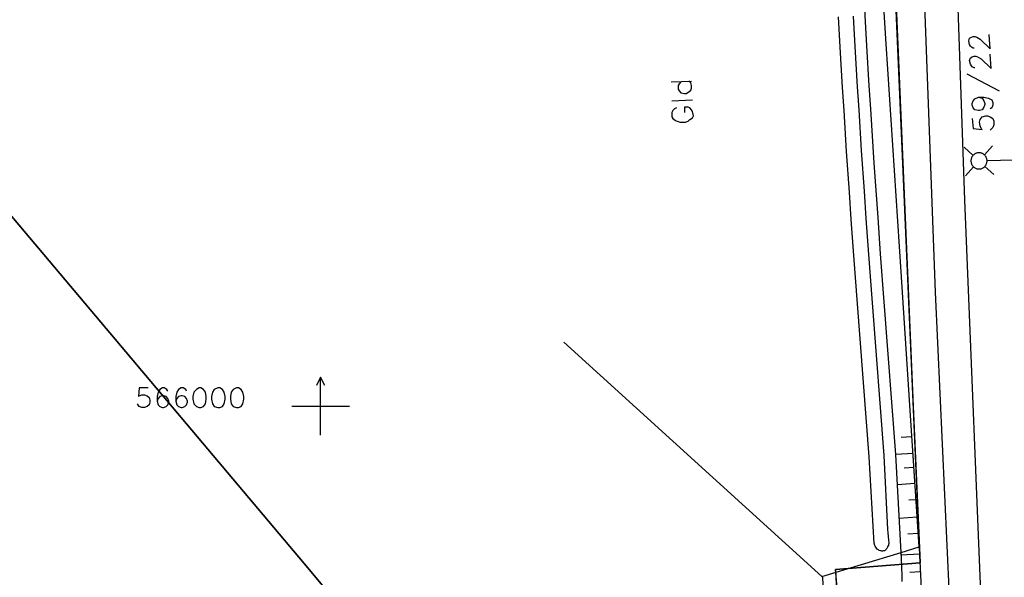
# Model space of a CAD drawing. Header units: millimetres. Extents: x 237058 to 239804, y 565701 to 567407.
# Tile 9 of 64: x 238074 to 238159, y 565985 to 566033. Entities that reach past the tile are written whole.
import ezdxf

# ---------------------------------------------------------------- set-up
doc = ezdxf.new("R2010")
doc.units = ezdxf.units.MM
doc.layers.add('T4675650', color=8, linetype='CONTINUOUS')

msp = doc.modelspace()

# ---------------------------------------------------------------- linework, layer by layer
at = {"layer": 'T4675650'}
for p, q in [((238148.895, 566054.823), (238151.26, 566000)), ((238155.896, 566028.727), (238158.679, 566027.258)), ((238130.309, 566028.031), (238132.087, 566028.109)), ((238130.386, 566026.408), (238132.164, 566026.485)), ((238156.424, 566021.681), (238155.649, 566022.389)), ((238157.413, 566021.726), (238158.121, 566022.501)), ((238167.499, 566021.407), (238157.641, 566021.222)), ((238156.469, 566020.692), (238155.761, 566019.917)), ((238158.233, 566020.029), (238157.458, 566020.737)), ((238143.337, 565985.266), (238121.046, 566005.518)), ((238100, 565997.5), (238100, 566002.5)), ((238097.5, 566000), (238102.5, 566000)), ((238151.26, 566000), (238151.845, 565986.437)), ((238151.14, 565997.354), (238150.218, 565997.294)), ((238151.235, 565995.9), (238149.746, 565995.803)), ((238151.313, 565994.688), (238150.476, 565994.634)), ((238151.403, 565993.303), (238149.885, 565993.204)), ((238151.495, 565991.895), (238150.859, 565991.854)), ((238151.593, 565990.385), (238150.041, 565990.284)), ((238151.685, 565988.981), (238150.775, 565988.922)), ((238150.198, 565987.348), (238151.76, 565987.822)), ((238151.765, 565987.746), (238151.76, 565987.822)), ((238143.337, 565985.266), (238150.198, 565987.348)), ((238151.792, 565987.187), (238150.211, 565987.111)), ((238151.865, 565985.666), (238150.948, 565985.622))]:
    msp.add_line(p, q, dxfattribs=at)
for points in [[(238159.034, 565882.803), (238153.189, 566009.857), (238152.094, 566039.352), (238146.83, 566138.695), (238144.953, 566177.398)], [(238147.423, 565928.347), (238146.48, 565946.297), (238145.027, 565980.648), (238144.52, 565985.863), (238151.845, 565986.437), (238148.895, 566054.823), (238074.158, 566088.429), (238079.354, 566043.655), (238068.745, 566038.949), (238057.991, 566034.541), (238099.044, 565985.839), (238128.383, 565950.528), (238147.423, 565928.347)], [(238151.063, 565859.586), (238148.801, 565901.531), (238147.423, 565928.347), (238128.383, 565950.528), (238099.044, 565985.839), (238057.991, 566034.541), (238029.044, 566069.223), (238013.022, 566066.769), (237980.153, 566061.231), (237972.221, 566060.3), (238015.621, 565961.073), (238029.947, 565929.629), (238066.35, 565847.616)], [(238157.936, 565968.231), (238157.3, 565978.958), (238155.723, 566017.816), (238154.872, 566041.922), (238154.364, 566054.478), (238152.737, 566056.193), (238150.966, 566057.126), (238147.288, 566055.472)], [(238150.198, 565987.348), (238149.746, 565995.803), (238148.743, 566009.011), (238148.433, 566013.181), (238148.21, 566016.309), (238147.888, 566021.002), (238147.579, 566025.696), (238147.453, 566027.687), (238147.244, 566031.172), (238147.098, 566033.786), (238146.996, 566035.747), (238146.852, 566038.688), (238146.723, 566041.631), (238146.221, 566053.765), (238146.151, 566055.192), (238146.128, 566055.489), (238146.102, 566055.711), (238146.054, 566056.028)], [(238151.76, 565987.822), (238151.021, 565999.182), (238150.221, 566011.605), (238148.912, 566031.339), (238147.6, 566052.443), (238147.288, 566055.469)], [(238146.072, 566033.73), (238146.214, 566031.113), (238146.415, 566027.625), (238146.536, 566025.632), (238146.761, 566022.108), (238146.998, 566018.586), (238147.163, 566016.238), (238147.389, 566013.108), (238147.701, 566008.935), (238148.704, 565995.724), (238149.032, 565989.344), (238149.053, 565989.055), (238149.116, 565988.405), (238149.132, 565988.189), (238149.131, 565988.109), (238149.121, 565988.04), (238149.107, 565987.98), (238149.069, 565987.878), (238149.032, 565987.803), (238148.965, 565987.694), (238148.889, 565987.589), (238148.853, 565987.55), (238148.813, 565987.521), (238148.773, 565987.499), (238148.731, 565987.483), (238148.69, 565987.473), (238148.609, 565987.464), (238148.535, 565987.467), (238148.469, 565987.477), (238148.412, 565987.49), (238148.314, 565987.526), (238148.246, 565987.561), (238148.198, 565987.592), (238148.134, 565987.644), (238148.082, 565987.703), (238148.012, 565987.803), (238147.966, 565987.881), (238147.936, 565987.94), (238147.904, 565988.032), (238147.893, 565988.079), (238147.888, 565988.128), (238147.437, 565995.628), (238146.433, 566008.843), (238146.121, 566013.019), (238145.894, 566016.152), (238145.729, 566018.502), (238145.492, 566022.027), (238145.267, 566025.554), (238145.146, 566027.549), (238144.946, 566031.04), (238144.804, 566033.659)], [(238156.515, 566030.969), (238156.437, 566030.969), (238156.283, 566031.046), (238156.205, 566031.123), (238156.128, 566031.278), (238156.051, 566031.587), (238156.128, 566031.819), (238156.283, 566031.896), (238156.437, 566031.974), (238156.592, 566031.974), (238156.747, 566031.896), (238157.056, 566031.742), (238157.906, 566030.891), (238157.829, 566032.128)], [(238156.592, 566029.268), (238156.515, 566029.268), (238156.36, 566029.345), (238156.283, 566029.423), (238156.205, 566029.577), (238156.128, 566029.887), (238156.205, 566030.118), (238156.36, 566030.196), (238156.515, 566030.273), (238156.669, 566030.273), (238156.824, 566030.196), (238157.133, 566030.041), (238157.983, 566029.191), (238157.906, 566030.428)], [(238131.159, 566028.031), (238131.005, 566027.877), (238130.927, 566027.722), (238130.927, 566027.413), (238131.005, 566027.258), (238131.159, 566027.104), (238131.468, 566027.026), (238131.623, 566027.026), (238131.855, 566027.181), (238132.01, 566027.336), (238132.087, 566027.49), (238132.087, 566027.722), (238132.01, 566027.954), (238131.855, 566028.109)], [(238156.901, 566026.717), (238157.21, 566026.64), (238157.365, 566026.408), (238157.442, 566026.176), (238157.442, 566026.099), (238157.365, 566025.867), (238157.21, 566025.635), (238156.978, 566025.558), (238156.901, 566025.558), (238156.592, 566025.635), (238156.437, 566025.789), (238156.36, 566026.021), (238156.36, 566026.176), (238156.437, 566026.408), (238156.592, 566026.562), (238156.901, 566026.717), (238157.365, 566026.717), (238157.752, 566026.64), (238158.061, 566026.485), (238158.138, 566026.253), (238158.138, 566026.021), (238158.061, 566025.789), (238157.906, 566025.712)], [(238130.773, 566025.789), (238130.618, 566025.712), (238130.463, 566025.558), (238130.386, 566025.403), (238130.386, 566025.016), (238130.463, 566024.862), (238130.695, 566024.707), (238130.85, 566024.63), (238131.082, 566024.553), (238131.546, 566024.553), (238131.778, 566024.63), (238131.932, 566024.785), (238132.164, 566024.939), (238132.241, 566025.094), (238132.164, 566025.48), (238132.087, 566025.635), (238131.932, 566025.789), (238131.778, 566025.867), (238131.468, 566025.867), (238131.468, 566025.403)], [(238156.36, 566024.862), (238156.437, 566024.011), (238157.21, 566023.934), (238157.133, 566024.011), (238157.056, 566024.243), (238156.978, 566024.553), (238157.056, 566024.785), (238157.21, 566025.016), (238157.52, 566025.094), (238157.674, 566025.094), (238157.906, 566025.016), (238158.138, 566024.862), (238158.215, 566024.63), (238158.215, 566024.321), (238158.138, 566024.089), (238158.061, 566024.011), (238157.906, 566023.857)], [(238156.446, 566021.704), (238156.405, 566021.659), (238156.368, 566021.611), (238156.335, 566021.559), (238156.307, 566021.505), (238156.283, 566021.448), (238156.265, 566021.39), (238156.252, 566021.331), (238156.244, 566021.27), (238156.241, 566021.209), (238156.244, 566021.148), (238156.252, 566021.087), (238156.265, 566021.028), (238156.283, 566020.97), (238156.307, 566020.913), (238156.335, 566020.859), (238156.368, 566020.807), (238156.405, 566020.759), (238156.446, 566020.714), (238156.491, 566020.673), (238156.539, 566020.636), (238156.591, 566020.603), (238156.645, 566020.575), (238156.702, 566020.551), (238156.76, 566020.533), (238156.819, 566020.52), (238156.88, 566020.512), (238156.941, 566020.509), (238157.002, 566020.512), (238157.063, 566020.52), (238157.122, 566020.533), (238157.18, 566020.551), (238157.237, 566020.575), (238157.291, 566020.603), (238157.343, 566020.636), (238157.391, 566020.673), (238157.436, 566020.714), (238157.477, 566020.759), (238157.514, 566020.807), (238157.547, 566020.859), (238157.575, 566020.913), (238157.599, 566020.97), (238157.617, 566021.028), (238157.63, 566021.087), (238157.638, 566021.148), (238157.641, 566021.209), (238157.638, 566021.27), (238157.63, 566021.331), (238157.617, 566021.39), (238157.599, 566021.448), (238157.575, 566021.505), (238157.547, 566021.559), (238157.514, 566021.611), (238157.477, 566021.659), (238157.436, 566021.704), (238157.391, 566021.745), (238157.343, 566021.782), (238157.291, 566021.815), (238157.237, 566021.843), (238157.18, 566021.867), (238157.122, 566021.885), (238157.063, 566021.898), (238157.002, 566021.906), (238156.941, 566021.909), (238156.88, 566021.906), (238156.819, 566021.898), (238156.76, 566021.885), (238156.702, 566021.867), (238156.645, 566021.843), (238156.591, 566021.815), (238156.539, 566021.782), (238156.491, 566021.745), (238156.446, 566021.704)], [(238100.363, 566001.787), (238100, 566002.5), (238099.637, 566001.787)], [(238085.086, 566001.594), (238084.313, 566001.594), (238084.236, 566000.82), (238084.313, 566000.898), (238084.545, 566000.975), (238084.777, 566000.975), (238085.009, 566000.898), (238085.164, 566000.743), (238085.241, 566000.511), (238085.241, 566000.357), (238085.164, 566000.125), (238085.009, 565999.97), (238084.777, 565999.893), (238084.545, 565999.893), (238084.313, 565999.97), (238084.236, 566000.047), (238084.159, 566000.202)], [(238086.787, 566001.284), (238086.71, 566001.439), (238086.478, 566001.594), (238086.323, 566001.594), (238086.091, 566001.439), (238085.937, 566001.207), (238085.859, 566000.82), (238085.859, 566000.434), (238085.937, 566000.125), (238086.091, 565999.97), (238086.323, 565999.893), (238086.401, 565999.893), (238086.632, 565999.97), (238086.787, 566000.125), (238086.864, 566000.357), (238086.864, 566000.434), (238086.787, 566000.666), (238086.632, 566000.82), (238086.401, 566000.898), (238086.323, 566000.898), (238086.091, 566000.82), (238085.937, 566000.666), (238085.859, 566000.434)], [(238088.41, 566001.284), (238088.333, 566001.439), (238088.101, 566001.594), (238087.947, 566001.594), (238087.715, 566001.439), (238087.56, 566001.207), (238087.483, 566000.82), (238087.483, 566000.434), (238087.56, 566000.125), (238087.715, 565999.97), (238087.947, 565999.893), (238088.024, 565999.893), (238088.256, 565999.97), (238088.41, 566000.125), (238088.488, 566000.357), (238088.488, 566000.434), (238088.41, 566000.666), (238088.256, 566000.82), (238088.024, 566000.898), (238087.947, 566000.898), (238087.715, 566000.82), (238087.56, 566000.666), (238087.483, 566000.434)], [(238089.493, 566001.594), (238089.261, 566001.439), (238089.029, 566001.207), (238088.952, 566000.82), (238088.952, 566000.589), (238089.029, 566000.202), (238089.261, 565999.97), (238089.493, 565999.893), (238089.647, 565999.893), (238089.879, 565999.97), (238090.034, 566000.202), (238090.111, 566000.589), (238090.111, 566000.82), (238090.034, 566001.207), (238089.879, 566001.439), (238089.647, 566001.594), (238089.493, 566001.594)], [(238091.116, 566001.594), (238090.807, 566001.439), (238090.652, 566001.207), (238090.575, 566000.82), (238090.575, 566000.589), (238090.652, 566000.202), (238090.807, 565999.97), (238091.116, 565999.893), (238091.271, 565999.893), (238091.503, 565999.97), (238091.657, 566000.202), (238091.734, 566000.589), (238091.734, 566000.82), (238091.657, 566001.207), (238091.503, 566001.439), (238091.271, 566001.594), (238091.116, 566001.594)], [(238092.739, 566001.594), (238092.43, 566001.439), (238092.276, 566001.207), (238092.198, 566000.82), (238092.198, 566000.589), (238092.276, 566000.202), (238092.43, 565999.97), (238092.739, 565999.893), (238092.894, 565999.893), (238093.126, 565999.97), (238093.281, 566000.202), (238093.358, 566000.589), (238093.358, 566000.82), (238093.281, 566001.207), (238093.126, 566001.439), (238092.894, 566001.594), (238092.739, 566001.594)], [(238151.765, 565987.746), (238152.188, 565978.94)], [(238150.295, 565984.821), (238150.284, 565985.328), (238150.26, 565986.088), (238150.225, 565986.847), (238150.198, 565987.348)], [(238151.845, 565986.437), (238144.52, 565985.863), (238147.111, 565928.684)], [(238146.003, 565931.149), (238145.857, 565934.026), (238143.426, 565985.186), (238143.337, 565985.266)]]:
    msp.add_lwpolyline(points, dxfattribs=at)

doc.saveas('drawing.dxf')
